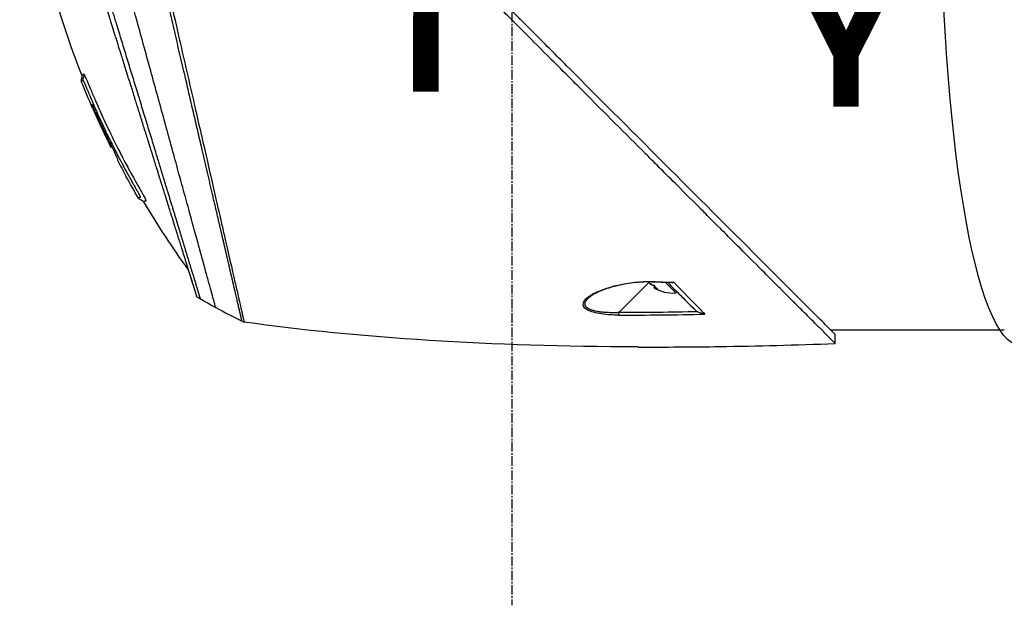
# Model space of a CAD drawing. Header units: millimetres. Extents: x 0 to 5219, y 0 to 2970.
# Tile 42 of 229: x 1773 to 1947, y 813 to 917. Entities that reach past the tile are written whole.
import ezdxf

# ---------------------------------------------------------------- set-up
doc = ezdxf.new("R2010")
doc.units = ezdxf.units.MM
doc.header["$LTSCALE"] = 0.2
doc.linetypes.add('CENTER2', pattern=[1.125, 0.75, -0.125, 0.125, -0.125])
for name, color, linetype in [('02_Center Line', 1, 'CENTER2'), ('07_Special Line2', 76, 'Continuous'), ('13_After Rev.Num.', 6, 'Continuous')]:
    doc.layers.add(name, color=color, linetype=linetype)
doc.layers.add('14_Mark', color=7, linetype='Continuous', true_color=0xe03c31)
doc.styles.add('Rainbow-5.0 Style', font='malgunsl.ttf')

# ---------------------------------------------------------------- blocks, each defined once
blk = doc.blocks.new('Blk$A22R2-4W24X')
for p, q in [((-258.52, 153.52), (-258.63, 153.41)), ((-258.52, 153.52), (-258.62, 153.41)), ((-257.53, 151.09), (-257.46, 151.17)), ((-244.56, 141.23), (-244.56, 141.23)), ((-163.31, 129.56), (-163.31, 129.56)), ((-163.15, 129.39), (-168.5, 124.04)), ((-162.5, 128.99), (-162.55, 128.94)), ((-162.07, 128.68), (-162.25, 128.49)), ((-161.9, 128.51), (-162.01, 128.4)), ((-158.36, 127.54), (-160.21, 129.39)), ((-158.36, 127.54), (-158.16, 127.74)), ((-173.86, 126.64), (-173.86, 126.64)), ((-173.11, 127.33), (-173.11, 127.33)), ((-154.56, 125.16), (-154.56, 125.16)), ((-132.18, 120.69), (-132.15, 120.68)), ((-130.88, 121), (-100, 121)), ((-130.05, 118.56), (-130.05, 120.16))]:
    blk.add_line(p, q)
for centre, radius, start, end in [((-118.5, 223.48), 156.75, 207.502, 208.6731), ((-158.94, 133.61), 6.1, 237.1155, 275.3981)]:
    blk.add_arc(centre, radius, start, end)
for centre, major_axis, ratio, start_param, end_param in [((-157.14, 247.11), (-98.89, -98.85), 0.00011, 6.274337, 6.283153), ((-162.57, 129.97), (-0.019, -0.5), 0.035629, 6.283184, 6.842305), ((-140.02, 751.19), (418.45, -460.79), 0.998723, 5.508989, 5.515203), ((-159.27, 133.94), (-4.29, -4.29), 0.666686, 0.261155, 0.362202), ((-159.23, 133.91), (-4.29, -4.29), 0.745339, 0.261155, 0.352237), ((-157.92, 132.6), (-4.04, -4.04), 0.745339, 6.173187, 6.393184), ((-158.6, 133.28), (-4.29, -4.29), 0.666686, 0.261155, 0.362202), ((-186.55, 222.44), (84, -73.04), 0.999052, 4.891159, 4.897725), ((-186.52, 222.48), (-81.92, 75.39), 0.999389, 1.78435, 1.812352), ((-186.44, 222.56), (-52.22, -98.37), 0.999969, 6.268665, 6.315891), ((-177.05, 240.31), (-61.46, -116.2), 0.920421, 0.028746, 0.032423), ((-168.49, 124.06), (0, 0.5), 0.037035, 1.607809, 2.747684), ((477.88, 480.35), (806.3, 302.63), 0.234303, 3.699759, 3.730545), ((1029.85, 705.19), (1363.29, 531.39), 0.183375, 3.577144, 3.598606), ((1029.83, 705.18), (1363.27, 531.38), 0.183376, 3.598609, 3.62761)]:
    blk.add_ellipse(centre, major_axis=major_axis, ratio=ratio, start_param=start_param, end_param=end_param)
for points, knots in [([(-130.05, 118.56), (-130.05, 118.56), (-130.2, 118.71), (-130.38, 118.89), (-130.6, 119.12), (-130.93, 119.45), (-131.36, 119.88), (-131.82, 120.35), (-132.33, 120.86), (-132.78, 121.31), (-132.84, 121.36), (-132.89, 121.42), (-132.94, 121.47), (-133.07, 121.6), (-133.54, 122.07), (-134.62, 123.14), (-134.77, 123.28), (-134.93, 123.44), (-135.1, 123.62), (-135.66, 124.18), (-136.09, 124.6), (-136.32, 124.83), (-136.74, 125.25), (-137.18, 125.69), (-137.64, 126.15), (-138.25, 126.76), (-138.88, 127.4), (-139.55, 128.06), (-139.71, 128.22), (-139.86, 128.38), (-140.03, 128.54), (-140.99, 129.5), (-142.01, 130.52), (-143.07, 131.59), (-145.85, 134.36), (-148.29, 136.8), (-150.06, 138.57), (-150.17, 138.68), (-150.28, 138.79), (-150.38, 138.9), (-152.08, 140.59), (-153.11, 141.63), (-153.4, 141.92), (-154.5, 143.02), (-156.16, 144.67), (-158.43, 146.94), (-159.5, 148.01), (-160.44, 148.96), (-161.25, 149.76), (-162.3, 150.81), (-163.12, 151.63), (-163.68, 152.19), (-167.25, 155.76), (-170.94, 159.45), (-174.71, 163.22), (-176.17, 164.68), (-178.07, 166.58), (-180.41, 168.92), (-182.35, 170.86), (-183.82, 172.34), (-184.81, 173.32), (-185.55, 174.06), (-186.01, 174.52), (-186.2, 174.72), (-187.88, 176.39), (-188.86, 177.37), (-189.13, 177.64), (-189.49, 178), (-189.85, 178.36), (-190.21, 178.72), (-190.34, 178.85), (-190.47, 178.98), (-190.6, 179.11), (-191.37, 179.88), (-191.86, 180.37), (-192.07, 180.59), (-192.29, 180.81), (-192.53, 181.04), (-192.79, 181.3), (-193.42, 181.93), (-194.17, 182.68), (-195.04, 183.54), (-196.39, 184.88), (-197.38, 185.87), (-198.01, 186.5), (-198.66, 187.14), (-199.64, 188.13), (-200.97, 189.47), (-201.89, 190.39), (-202.63, 191.14), (-203.2, 191.71), (-203.48, 191.99), (-203.73, 192.24), (-203.92, 192.43), (-204.54, 193.05), (-205.16, 193.67), (-205.78, 194.29), (-206.15, 194.65), (-206.51, 195.01), (-206.87, 195.38), (-207.62, 196.13), (-208.11, 196.62), (-208.33, 196.84), (-208.81, 197.32), (-209.3, 197.81), (-209.79, 198.3), (-210.26, 198.77), (-210.72, 199.23), (-211.18, 199.69), (-212.65, 201.17), (-214.12, 202.63), (-215.58, 204.1), (-217.5, 206.01), (-219.4, 207.92), (-221.29, 209.8), (-225.06, 213.57), (-228.75, 217.26), (-232.32, 220.83), (-233.11, 221.62), (-233.92, 222.43), (-234.74, 223.25), (-235.67, 224.18), (-236.61, 225.12), (-237.57, 226.08), (-240.08, 228.59), (-241.72, 230.23), (-242.59, 231.1), (-243.61, 232.13), (-244.62, 233.13), (-245.6, 234.12), (-247.76, 236.27), (-249.81, 238.32), (-251.73, 240.24), (-253.51, 242.02), (-254.89, 243.4), (-255.96, 244.47), (-257.72, 246.23), (-258.65, 247.16), (-259.01, 247.52), (-259.11, 247.62), (-259.16, 247.67), (-259.17, 247.68), (-260.77, 249.28), (-262.13, 250.65), (-263.21, 251.72), (-263.36, 251.87), (-263.51, 252.02), (-263.65, 252.16), (-264.1, 252.61), (-264.41, 252.92), (-264.64, 253.15), (-264.86, 253.37), (-265.06, 253.57), (-265.23, 253.74), (-265.27, 253.78), (-265.32, 253.83), (-265.36, 253.87), (-265.88, 254.39), (-265.93, 254.44), (-265.94, 254.45), (-265.94, 254.45), (-265.94, 254.45), (-265.94, 254.45)], [-1, -1, -1, -1, -0.973214, -0.973214, -0.973214, -0.946429, -0.946429, -0.946429, -0.922569, -0.922569, -0.922569, -0.919643, -0.919643, -0.919643, -0.896124, -0.896124, -0.896124, -0.892857, -0.892857, -0.892857, -0.88, -0.88, -0.88, -0.867143, -0.867143, -0.867143, -0.85, -0.85, -0.85, -0.84593, -0.84593, -0.84593, -0.821429, -0.821429, -0.821429, -0.786779, -0.786779, -0.786779, -0.784631, -0.784631, -0.784631, -0.75, -0.75, -0.75, -0.71875, -0.71875, -0.71875, -0.705224, -0.705224, -0.705224, -0.6875, -0.6875, -0.6875, -0.625, -0.625, -0.625, -0.59375, -0.59375, -0.59375, -0.575864, -0.575864, -0.575864, -0.5625, -0.5625, -0.5625, -0.546875, -0.546875, -0.546875, -0.541176, -0.541176, -0.541176, -0.539062, -0.539062, -0.539062, -0.53125, -0.53125, -0.53125, -0.526699, -0.526699, -0.526699, -0.515625, -0.515625, -0.515625, -0.5, -0.5, -0.5, -0.484375, -0.484375, -0.484375, -0.473999, -0.473999, -0.473999, -0.46875, -0.46875, -0.46875, -0.458868, -0.458868, -0.458868, -0.453125, -0.453125, -0.453125, -0.445312, -0.445312, -0.445312, -0.4375, -0.4375, -0.4375, -0.430048, -0.430048, -0.430048, -0.40625, -0.40625, -0.40625, -0.375, -0.375, -0.375, -0.3125, -0.3125, -0.3125, -0.297804, -0.297804, -0.297804, -0.28125, -0.28125, -0.28125, -0.25, -0.25, -0.25, -0.230372, -0.230372, -0.230372, -0.1875, -0.1875, -0.1875, -0.167132, -0.167132, -0.167132, -0.133709, -0.133709, -0.133709, -0.125, -0.125, -0.125, -0.078046, -0.078046, -0.078046, -0.071429, -0.071429, -0.071429, -0.053571, -0.053571, -0.053571, -0.039579, -0.039579, -0.039579, -0.035714, -0.035714, -0.035714, -0.002565, -0.002565, -0.002565, 0, 0, 0, 0]), ([(-263.88, 166.21), (-268.22, 177.23), (-271.32, 188.82), (-274.35, 209.23), (-274.91, 218.07), (-274.72, 226.86)], [0, 0, 0, 0, 3.552689, 3.552689, 6.190302, 6.190302, 6.190302, 6.190302]), ([(-259.26, 226.93), (-259.19, 226.78), (-259.14, 226.67), (-259.11, 226.6), (-258.9, 226.12), (-258.79, 225.72), (-258.71, 225.47), (-258.61, 225.09), (-258.55, 224.83), (-258.52, 224.73), (-258.46, 224.48), (-258.39, 224.18), (-258.31, 223.83), (-258.18, 223.28), (-258.1, 222.93), (-258.07, 222.79), (-258.05, 222.71), (-258.03, 222.64), (-258.01, 222.56), (-257.99, 222.44), (-257.96, 222.32), (-257.93, 222.21), (-257.91, 222.13), (-257.87, 221.93), (-257.79, 221.59), (-257.7, 221.23), (-257.6, 220.78), (-257.47, 220.23), (-257.35, 219.73), (-257.24, 219.22), (-257.12, 218.71), (-257.06, 218.45), (-256.97, 218.05), (-256.84, 217.5), (-256.7, 216.9), (-256.52, 216.13), (-256.31, 215.17), (-255.8, 212.94), (-255.47, 211.5), (-255.33, 210.92), (-255.02, 209.55), (-254.7, 208.17), (-254.38, 206.77), (-254.31, 206.48), (-254.25, 206.19), (-254.18, 205.9), (-253.98, 205.01), (-253.6, 203.39), (-253.05, 200.98), (-252.64, 199.16), (-252.21, 197.32), (-251.79, 195.47), (-251.78, 195.43), (-251.77, 195.4), (-251.77, 195.36), (-251.42, 193.85), (-250.96, 191.86), (-250.39, 189.37), (-249.77, 186.67), (-249.33, 184.72), (-249.06, 183.55), (-248.98, 183.2), (-248.91, 182.91), (-248.86, 182.7), (-248.66, 181.79), (-248.33, 180.38), (-247.89, 178.45), (-247.38, 176.22), (-246.87, 174), (-246.37, 171.8), (-246.36, 171.77), (-246.35, 171.74), (-246.35, 171.71), (-245.91, 169.81), (-245.48, 167.92), (-245.05, 166.06), (-244.6, 164.11), (-244.16, 162.19), (-243.73, 160.3), (-243.72, 160.28), (-243.72, 160.25), (-243.71, 160.22), (-243.36, 158.67), (-243.01, 157.15), (-242.67, 155.66), (-242.61, 155.41), (-242.25, 153.84), (-241.63, 151.13), (-240.92, 148.04), (-240.25, 145.12), (-239.63, 142.41), (-239.51, 141.86), (-239.35, 141.2), (-239.18, 140.43), (-239.01, 139.68), (-238.81, 138.84), (-238.61, 137.92), (-237.85, 134.62), (-237.19, 131.77), (-236.66, 129.45), (-236.46, 128.57), (-236.27, 127.76), (-236.11, 127.04), (-236.06, 126.81), (-236, 126.59), (-235.96, 126.37), (-235.87, 125.99), (-235.66, 125.08), (-235.44, 124.15), (-235.39, 123.91), (-235.34, 123.7), (-235.3, 123.53), (-235.07, 122.57), (-235.03, 122.4), (-235.02, 122.35), (-235.02, 122.34), (-235.01, 122.34), (-235.01, 122.34)], [0.0000004, 0.0000004, 0.0000004, 0.0000004, 0.0285714, 0.0285714, 0.0285714, 0.0714286, 0.0714286, 0.0714286, 0.0892857, 0.0892857, 0.0892857, 0.1071429, 0.1071429, 0.1071429, 0.125, 0.125, 0.125, 0.1284736, 0.1284736, 0.1284736, 0.1339286, 0.1339286, 0.1339286, 0.1428571, 0.1428571, 0.1428571, 0.1607143, 0.1607143, 0.1607143, 0.1785714, 0.1785714, 0.1785714, 0.1956232, 0.1956232, 0.1956232, 0.2142857, 0.2142857, 0.2142857, 0.25, 0.25, 0.25, 0.2796252, 0.2796252, 0.2796252, 0.2857143, 0.2857143, 0.2857143, 0.3163265, 0.3163265, 0.3163265, 0.3469388, 0.3469388, 0.3469388, 0.3476324, 0.3476324, 0.3476324, 0.377551, 0.377551, 0.377551, 0.4010005, 0.4010005, 0.4010005, 0.4081633, 0.4081633, 0.4081633, 0.4265306, 0.4265306, 0.4265306, 0.4540816, 0.4540816, 0.4540816, 0.4544339, 0.4544339, 0.4544339, 0.4770408, 0.4770408, 0.4770408, 0.4996669, 0.4996669, 0.4996669, 0.5, 0.5, 0.5, 0.5178571, 0.5178571, 0.5178571, 0.5357143, 0.5357143, 0.5357143, 0.5714286, 0.5714286, 0.5714286, 0.5985301, 0.5985301, 0.5985301, 0.625, 0.625, 0.625, 0.75, 0.75, 0.75, 0.7974141, 0.7974141, 0.7974141, 0.8125, 0.8125, 0.8125, 0.875, 0.875, 0.875, 0.8914403, 0.8914403, 0.8914403, 0.9797679, 0.9797679, 0.9797679, 1, 1, 1, 1]), ([(-240.08, 124.95), (-240.08, 124.95), (-240.08, 124.95), (-240.08, 124.95), (-240.08, 124.96), (-240.2, 125.38), (-240.41, 126.11), (-240.61, 126.85), (-240.91, 127.92), (-241.29, 129.31), (-241.47, 129.98), (-241.67, 130.72), (-241.9, 131.53), (-242.12, 132.33), (-242.36, 133.21), (-242.62, 134.15), (-242.69, 134.41), (-242.76, 134.68), (-242.84, 134.95), (-242.9, 135.17), (-242.96, 135.39), (-243.02, 135.61), (-243.16, 136.12), (-243.3, 136.64), (-243.45, 137.17), (-243.74, 138.24), (-244.05, 139.37), (-244.38, 140.56), (-244.44, 140.78), (-244.5, 141), (-244.56, 141.22), (-244.66, 141.6), (-244.77, 141.99), (-244.87, 142.38), (-245.05, 143), (-245.22, 143.63), (-245.4, 144.28), (-245.75, 145.57), (-246.12, 146.91), (-246.5, 148.3), (-246.53, 148.43), (-246.57, 148.56), (-246.61, 148.69), (-246.95, 149.95), (-247.31, 151.25), (-247.68, 152.59), (-248.08, 154.06), (-248.5, 155.57), (-248.92, 157.11), (-249.33, 158.6), (-249.75, 160.12), (-250.17, 161.66), (-250.59, 163.16), (-251.01, 164.68), (-251.43, 166.23), (-251.44, 166.27), (-251.46, 166.31), (-251.47, 166.36), (-251.91, 167.95), (-252.35, 169.56), (-252.8, 171.18), (-253.22, 172.71), (-253.64, 174.25), (-254.06, 175.78), (-254.75, 178.29), (-255.43, 180.78), (-256.11, 183.26), (-256.29, 183.93), (-256.47, 184.59), (-256.65, 185.26), (-256.69, 185.39), (-256.72, 185.52), (-256.76, 185.65), (-256.98, 186.44), (-257.2, 187.23), (-257.41, 188.02), (-258.07, 190.39), (-258.71, 192.74), (-259.35, 195.04), (-260.21, 198.16), (-261.06, 201.2), (-261.88, 204.14), (-262.29, 205.61), (-262.67, 207.06), (-263.08, 208.46), (-263.48, 209.87), (-263.8, 211.32), (-264.29, 212.55)], [0, 0, 0, 0, 0.00024, 0.00024, 0.00024, 0.087999, 0.087999, 0.087999, 0.175757, 0.175757, 0.175757, 0.217696, 0.217696, 0.217696, 0.259635, 0.259635, 0.259635, 0.271277, 0.271277, 0.271277, 0.280605, 0.280605, 0.280605, 0.301574, 0.301574, 0.301574, 0.343513, 0.343513, 0.343513, 0.351275, 0.351275, 0.351275, 0.364483, 0.364483, 0.364483, 0.385452, 0.385452, 0.385452, 0.427391, 0.427391, 0.427391, 0.431272, 0.431272, 0.431272, 0.46933, 0.46933, 0.46933, 0.511269, 0.511269, 0.511269, 0.551814, 0.551814, 0.551814, 0.591266, 0.591266, 0.591266, 0.59236, 0.59236, 0.59236, 0.632905, 0.632905, 0.632905, 0.671263, 0.671263, 0.671263, 0.734268, 0.734268, 0.734268, 0.75126, 0.75126, 0.75126, 0.754541, 0.754541, 0.754541, 0.774814, 0.774814, 0.774814, 0.835632, 0.835632, 0.835632, 0.917816, 0.917816, 0.917816, 0.958908, 0.958908, 0.958908, 1, 1, 1, 1]), ([(-243.42, 126.87), (-243.42, 126.87), (-243.42, 126.87), (-243.43, 126.88), (-243.43, 126.89), (-243.43, 126.9), (-243.44, 126.91), (-243.44, 126.91), (-243.44, 126.92), (-243.44, 126.93), (-243.45, 126.94), (-243.45, 126.95), (-243.45, 126.97), (-243.46, 126.99), (-243.47, 127.02), (-243.48, 127.05), (-243.48, 127.06), (-243.48, 127.06), (-243.49, 127.07), (-243.5, 127.11), (-243.51, 127.16), (-243.53, 127.21), (-243.55, 127.26), (-243.56, 127.31), (-243.58, 127.37), (-243.6, 127.43), (-243.62, 127.48), (-243.63, 127.54), (-243.64, 127.55), (-243.64, 127.56), (-243.64, 127.57), (-243.65, 127.59), (-243.66, 127.61), (-243.66, 127.64), (-243.68, 127.67), (-243.69, 127.71), (-243.7, 127.75), (-243.72, 127.83), (-243.75, 127.91), (-243.78, 128), (-243.81, 128.1), (-243.84, 128.21), (-243.88, 128.32), (-243.88, 128.34), (-243.91, 128.42), (-243.96, 128.59), (-244.01, 128.74), (-244.08, 128.96), (-244.18, 129.28), (-244.18, 129.3), (-244.19, 129.33), (-244.2, 129.35), (-244.23, 129.45), (-244.26, 129.56), (-244.3, 129.66), (-244.34, 129.8), (-244.38, 129.94), (-244.43, 130.08), (-244.52, 130.38), (-244.62, 130.68), (-244.71, 130.99), (-244.76, 131.15), (-244.81, 131.32), (-244.87, 131.48), (-244.92, 131.66), (-244.98, 131.83), (-245.03, 132), (-245.05, 132.06), (-245.07, 132.12), (-245.08, 132.18), (-245.21, 132.59), (-245.34, 132.99), (-245.46, 133.39), (-245.76, 134.35), (-246.04, 135.24), (-246.27, 135.97), (-246.48, 136.63), (-246.69, 137.32), (-246.92, 138.03), (-246.97, 138.21), (-247.02, 138.38), (-247.08, 138.55), (-247.18, 138.88), (-247.29, 139.23), (-247.41, 139.6), (-247.57, 140.12), (-247.74, 140.67), (-247.93, 141.26), (-247.94, 141.31), (-247.96, 141.36), (-247.97, 141.41), (-248.11, 141.85), (-248.33, 142.56), (-248.65, 143.56), (-248.95, 144.52), (-249.33, 145.76), (-249.83, 147.33), (-249.88, 147.51), (-249.94, 147.69), (-250, 147.87), (-250.15, 148.36), (-250.3, 148.85), (-250.45, 149.33), (-250.67, 150.03), (-250.89, 150.72), (-251.1, 151.39), (-251.3, 152.04), (-251.5, 152.68), (-251.69, 153.29), (-251.96, 154.13), (-252.2, 154.92), (-252.43, 155.64), (-252.69, 156.47), (-252.92, 157.21), (-253.13, 157.88), (-253.26, 158.29), (-253.38, 158.67), (-253.48, 159.02), (-253.5, 159.06), (-253.51, 159.1), (-253.52, 159.13), (-253.56, 159.27), (-253.6, 159.4), (-253.65, 159.53), (-253.69, 159.69), (-253.74, 159.84), (-253.79, 160), (-253.89, 160.32), (-253.99, 160.63), (-254.08, 160.93), (-254.19, 161.26), (-254.28, 161.57), (-254.38, 161.88), (-254.44, 162.08), (-254.51, 162.28), (-254.57, 162.48), (-254.59, 162.56), (-254.62, 162.63), (-254.64, 162.7), (-254.68, 162.85), (-254.73, 162.99), (-254.77, 163.13), (-254.81, 163.26), (-254.85, 163.39), (-254.89, 163.51), (-254.93, 163.64), (-254.97, 163.77), (-255.01, 163.89), (-255.05, 164.02), (-255.09, 164.15), (-255.13, 164.27), (-255.15, 164.34), (-255.17, 164.4), (-255.19, 164.46), (-255.19, 164.47), (-255.19, 164.48), (-255.2, 164.49), (-255.21, 164.54), (-255.23, 164.6), (-255.25, 164.66), (-255.29, 164.78), (-255.33, 164.91), (-255.37, 165.04), (-255.41, 165.17), (-255.45, 165.3), (-255.49, 165.43), (-255.57, 165.68), (-255.65, 165.94), (-255.73, 166.2), (-255.89, 166.7), (-256.05, 167.21), (-256.22, 167.75), (-256.34, 168.13), (-256.46, 168.51), (-256.58, 168.91), (-256.69, 169.27), (-256.81, 169.64), (-256.93, 170.01), (-256.93, 170.01), (-256.97, 170.17), (-257.07, 170.47), (-257.18, 170.81), (-257.34, 171.33), (-257.56, 172.03), (-257.63, 172.27), (-257.71, 172.53), (-257.8, 172.82), (-257.85, 172.95), (-257.89, 173.08), (-257.93, 173.21), (-257.94, 173.26), (-257.96, 173.31), (-257.98, 173.36), (-258.06, 173.64), (-258.14, 173.9), (-258.22, 174.15), (-258.4, 174.71), (-258.55, 175.21), (-258.69, 175.63), (-258.7, 175.66), (-258.71, 175.7), (-258.72, 175.74), (-258.91, 176.35), (-259.19, 177.25), (-259.56, 178.44), (-259.61, 178.6), (-259.66, 178.75), (-259.71, 178.9), (-259.96, 179.71), (-260.21, 180.49), (-260.44, 181.25), (-260.53, 181.52), (-260.61, 181.79), (-260.7, 182.06), (-261.05, 183.19), (-261.43, 184.41), (-261.84, 185.72), (-261.87, 185.81), (-261.9, 185.91), (-261.93, 186), (-262.09, 186.52), (-262.25, 187.04), (-262.42, 187.55), (-262.58, 188.07), (-262.74, 188.58), (-262.9, 189.09), (-263, 189.43), (-263.11, 189.77), (-263.22, 190.11), (-263.23, 190.15), (-263.44, 190.83), (-263.85, 192.13), (-263.96, 192.48), (-264.08, 192.88), (-264.22, 193.32), (-264.43, 193.99), (-264.62, 194.58), (-264.78, 195.11), (-264.94, 195.63), (-265.08, 196.08), (-265.2, 196.46), (-265.22, 196.5), (-265.23, 196.53), (-265.24, 196.57), (-265.39, 197.05), (-265.54, 197.53), (-265.69, 198.01), (-265.78, 198.32), (-265.88, 198.62), (-265.97, 198.92), (-266.12, 199.39), (-266.27, 199.86), (-266.41, 200.33), (-266.64, 201.05), (-266.86, 201.77), (-267.09, 202.47)], [0, 0, 0, 0, 0.015059, 0.015059, 0.015059, 0.02083, 0.02083, 0.02083, 0.024502, 0.024502, 0.024502, 0.02915, 0.02915, 0.02915, 0.035714, 0.035714, 0.035714, 0.03808, 0.03808, 0.03808, 0.049577, 0.049577, 0.049577, 0.061203, 0.061203, 0.061203, 0.071429, 0.071429, 0.071429, 0.072941, 0.072941, 0.072941, 0.076375, 0.076375, 0.076375, 0.082197, 0.082197, 0.082197, 0.093844, 0.093844, 0.093844, 0.107143, 0.107143, 0.107143, 0.125154, 0.125154, 0.125154, 0.141628, 0.141628, 0.141628, 0.142857, 0.142857, 0.142857, 0.150854, 0.150854, 0.150854, 0.161237, 0.161237, 0.161237, 0.183787, 0.183787, 0.183787, 0.196194, 0.196194, 0.196194, 0.209594, 0.209594, 0.209594, 0.214286, 0.214286, 0.214286, 0.235121, 0.235121, 0.235121, 0.285714, 0.285714, 0.285714, 0.318661, 0.318661, 0.318661, 0.326531, 0.326531, 0.326531, 0.342858, 0.342858, 0.342858, 0.36551, 0.36551, 0.36551, 0.367347, 0.367347, 0.367347, 0.406881, 0.406881, 0.406881, 0.444765, 0.444765, 0.444765, 0.44898, 0.44898, 0.44898, 0.464755, 0.464755, 0.464755, 0.487841, 0.487841, 0.487841, 0.510204, 0.510204, 0.510204, 0.531268, 0.531268, 0.531268, 0.55507, 0.55507, 0.55507, 0.569739, 0.569739, 0.569739, 0.571429, 0.571429, 0.571429, 0.574695, 0.574695, 0.574695, 0.578627, 0.578627, 0.578627, 0.586875, 0.586875, 0.586875, 0.595801, 0.595801, 0.595801, 0.601849, 0.601849, 0.601849, 0.604183, 0.604183, 0.604183, 0.608765, 0.608765, 0.608765, 0.613067, 0.613067, 0.613067, 0.617482, 0.617482, 0.617482, 0.622229, 0.622229, 0.622229, 0.624689, 0.624689, 0.624689, 0.625, 0.625, 0.625, 0.626857, 0.626857, 0.626857, 0.631038, 0.631038, 0.631038, 0.635137, 0.635137, 0.635137, 0.643106, 0.643106, 0.643106, 0.65824, 0.65824, 0.65824, 0.668893, 0.668893, 0.668893, 0.678571, 0.678571, 0.678571, 0.689431, 0.689431, 0.689431, 0.701281, 0.701281, 0.701281, 0.705357, 0.705357, 0.705357, 0.708515, 0.708515, 0.708515, 0.709766, 0.709766, 0.709766, 0.71667, 0.71667, 0.71667, 0.732143, 0.732143, 0.732143, 0.733637, 0.733637, 0.733637, 0.758929, 0.758929, 0.758929, 0.763229, 0.763229, 0.763229, 0.785714, 0.785714, 0.785714, 0.794183, 0.794183, 0.794183, 0.828571, 0.828571, 0.828571, 0.831278, 0.831278, 0.831278, 0.846339, 0.846339, 0.846339, 0.861401, 0.861401, 0.861401, 0.871429, 0.871429, 0.871429, 0.896736, 0.896736, 0.896736, 0.903571, 0.903571, 0.903571, 0.919754, 0.919754, 0.919754, 0.935714, 0.935714, 0.935714, 0.936836, 0.936836, 0.936836, 0.951858, 0.951858, 0.951858, 0.961487, 0.961487, 0.961487, 0.97651, 0.97651, 0.97651, 1, 1, 1, 1]), ([(-130.05, 120.16), (-130.04, 120.16), (-130.41, 120.52), (-131.66, 121.78), (-132.41, 122.54), (-134.16, 124.28), (-135.09, 125.2), (-139.34, 129.44), (-143.88, 133.98), (-155.17, 145.28), (-161.11, 151.23), (-170.71, 160.82), (-174.2, 164.31), (-179.57, 169.68), (-181.41, 171.52), (-184.12, 174.24), (-184.99, 175.11), (-186.31, 176.42), (-186.75, 176.87), (-187.53, 177.65), (-187.87, 177.99), (-188.49, 178.6), (-188.76, 178.87), (-189.04, 179.14)], [-13.133066, -13.133066, -13.133066, -13.133066, -11.561884, -11.561884, -10.319104, -10.319104, -9.281018, -9.281018, -6.055586, -6.055586, -3.202671, -3.202671, -1.636794, -1.636794, -0.832338, -0.832338, -0.455606, -0.455606, -0.265051, -0.265051, -0.117703, -0.117703, -0.000611, -0.000611, -0.000611, -0.000611]), ([(-263.88, 166.21), (-263.88, 166.21), (-263.83, 166.23), (-263.79, 166.25), (-263.79, 166.25), (-263.79, 166.25), (-263.79, 166.25), (-263.74, 166.27), (-263.69, 166.29), (-263.69, 166.29), (-263.69, 166.3), (-263.68, 166.3), (-263.68, 166.3), (-263.67, 166.31), (-263.66, 166.31), (-263.65, 166.31), (-263.63, 166.32), (-263.62, 166.33), (-263.61, 166.33), (-263.6, 166.34), (-263.6, 166.34), (-263.6, 166.34), (-263.59, 166.34), (-263.59, 166.34), (-263.59, 166.35), (-263.58, 166.35), (-263.58, 166.36), (-263.56, 166.36), (-263.54, 166.36), (-263.52, 166.34), (-263.48, 166.28)], [-1, -1, -1, -1, -0.504419, -0.504419, -0.504419, -0.5, -0.5, -0.5, -0.285714, -0.285714, -0.285714, -0.259389, -0.259389, -0.259389, -0.214286, -0.214286, -0.214286, -0.142857, -0.142857, -0.142857, -0.134181, -0.134181, -0.134181, -0.107143, -0.107143, -0.107143, -0.071429, -0.071429, -0.071429, 0, 0, 0, 0]), ([(-263.48, 166.28), (-263.45, 166.23), (-263.4, 166.15), (-263.32, 166), (-263.31, 165.97), (-263.29, 165.94), (-263.28, 165.91), (-263.22, 165.79), (-263.16, 165.66), (-263.11, 165.55), (-263.07, 165.46), (-263.03, 165.38), (-263, 165.3), (-262.99, 165.29), (-262.99, 165.29), (-262.99, 165.28), (-262.95, 165.2), (-262.91, 165.1), (-262.86, 165), (-262.85, 164.97), (-262.81, 164.87), (-262.73, 164.7), (-262.68, 164.57), (-262.64, 164.47), (-262.6, 164.38), (-262.59, 164.35), (-262.57, 164.3), (-262.54, 164.23), (-262.51, 164.16), (-262.49, 164.11), (-262.48, 164.09), (-262.47, 164.07), (-262.47, 164.06), (-262.46, 164.04), (-262.43, 163.98), (-262.41, 163.91), (-262.38, 163.85), (-262.38, 163.84), (-262.37, 163.83), (-262.37, 163.81), (-262.35, 163.78), (-262.34, 163.74), (-262.32, 163.69)], [-1, -1, -1, -1, -0.9921875, -0.9921875, -0.9921875, -0.9905084, -0.9905084, -0.9905084, -0.984375, -0.984375, -0.984375, -0.98077798, -0.98077798, -0.98077798, -0.98046875, -0.98046875, -0.98046875, -0.9765625, -0.9765625, -0.9765625, -0.97265625, -0.97265625, -0.97265625, -0.96875, -0.96875, -0.96875, -0.96777344, -0.96777344, -0.96777344, -0.96679688, -0.96679688, -0.96679688, -0.96645777, -0.96645777, -0.96645777, -0.96510446, -0.96510446, -0.96510446, -0.96484375, -0.96484375, -0.96484375, -0.96354757, -0.96354757, -0.96354757, -0.96354757]), ([(-263.64, 165.22), (-263.64, 165.22), (-263.64, 165.22), (-263.64, 165.22), (-263.64, 165.22), (-263.63, 165.21), (-263.6, 165.17), (-263.57, 165.12), (-263.54, 165.06), (-263.51, 165), (-263.5, 164.99), (-263.5, 164.98), (-263.49, 164.96), (-263.48, 164.95), (-263.48, 164.95), (-263.48, 164.95), (-263.47, 164.93), (-263.46, 164.91), (-263.45, 164.89), (-263.43, 164.85), (-263.41, 164.81), (-263.39, 164.76), (-263.39, 164.76), (-263.39, 164.76), (-263.39, 164.75), (-263.38, 164.74), (-263.38, 164.73), (-263.37, 164.71), (-263.36, 164.68), (-263.34, 164.65), (-263.32, 164.6), (-263.29, 164.53), (-263.27, 164.48), (-263.26, 164.45), (-263.24, 164.41), (-263.23, 164.38), (-263.22, 164.36), (-263.21, 164.35), (-263.21, 164.34), (-263.21, 164.33), (-263.2, 164.3), (-263.19, 164.28), (-263.18, 164.26), (-263.16, 164.22), (-263.13, 164.16), (-263.1, 164.07), (-263.09, 164.04), (-263.07, 164.01), (-263.06, 163.97), (-263.04, 163.92), (-263.02, 163.89), (-263.02, 163.87), (-263, 163.82), (-262.97, 163.75), (-262.94, 163.68), (-262.86, 163.48), (-262.78, 163.29), (-262.7, 163.1), (-262.69, 163.09), (-262.67, 163.03), (-262.62, 162.91), (-262.57, 162.79), (-262.5, 162.63), (-262.41, 162.41), (-262.3, 162.16), (-262.2, 161.93), (-262.11, 161.72), (-261.91, 161.25), (-261.7, 160.78), (-261.5, 160.31), (-261.46, 160.24), (-261.43, 160.16), (-261.4, 160.09), (-260.95, 159.09), (-260.49, 158.09), (-260.03, 157.09), (-259.88, 156.78), (-259.73, 156.46), (-259.58, 156.14)], [0, 0, 0, 0, 0.000653, 0.000653, 0.000653, 0.005102, 0.005102, 0.005102, 0.0102041, 0.0102041, 0.0102041, 0.011299, 0.011299, 0.011299, 0.0114796, 0.0114796, 0.0114796, 0.0127551, 0.0127551, 0.0127551, 0.0150826, 0.0150826, 0.0150826, 0.0153061, 0.0153061, 0.0153061, 0.0162303, 0.0162303, 0.0162303, 0.0178571, 0.0178571, 0.0178571, 0.0204082, 0.0204082, 0.0204082, 0.0218085, 0.0218085, 0.0218085, 0.0222805, 0.0222805, 0.0222805, 0.0233236, 0.0233236, 0.0233236, 0.0262391, 0.0262391, 0.0262391, 0.0276968, 0.0276968, 0.0276968, 0.0291545, 0.0291545, 0.0291545, 0.03207, 0.03207, 0.03207, 0.0408163, 0.0408163, 0.0408163, 0.0459881, 0.0459881, 0.0459881, 0.0510204, 0.0510204, 0.0510204, 0.0612245, 0.0612245, 0.0612245, 0.0816327, 0.0816327, 0.0816327, 0.0847392, 0.0847392, 0.0847392, 0.1263051, 0.1263051, 0.1263051, 0.139546, 0.139546, 0.139546, 0.139546]), ([(-262.32, 163.69), (-262.31, 163.68), (-262.3, 163.66), (-262.29, 163.64), (-262.26, 163.55), (-262.21, 163.45), (-262.16, 163.32), (-262.03, 163.01), (-261.92, 162.76), (-261.84, 162.56), (-261.77, 162.4), (-261.7, 162.24), (-261.64, 162.09), (-261.59, 161.98), (-261.57, 161.93), (-261.57, 161.93), (-261.53, 161.84), (-261.37, 161.48), (-261.1, 160.86), (-260.79, 160.14), (-260.31, 159.08), (-259.66, 157.68)], [-0.96354757, -0.96354757, -0.96354757, -0.96354757, -0.96308483, -0.96308483, -0.96308483, -0.9609375, -0.9609375, -0.9609375, -0.953125, -0.953125, -0.953125, -0.9453125, -0.9453125, -0.9453125, -0.9375, -0.9375, -0.9375, -0.91044715, -0.91044715, -0.91044715, -0.87932671, -0.87932671, -0.87932671, -0.87932671]), ([(-262.13, 160.97), (-262.12, 160.97), (-262.1, 160.98), (-262.07, 161), (-262.05, 161.01), (-262.03, 161.02)], [0.000089, 0.000089, 0.000089, 0.000089, 0.1283387, 0.1283387, 0.2565897, 0.2565897, 0.2565897, 0.2565897]), ([(-262.13, 160.97), (-262.1, 160.9), (-262.07, 160.82), (-262.01, 160.68), (-261.98, 160.61), (-261.88, 160.39), (-261.82, 160.25), (-261.63, 159.81), (-261.5, 159.52), (-261.11, 158.66), (-260.85, 158.09), (-260.05, 156.37), (-259.5, 155.23), (-258.9, 154.01), (-258.88, 153.97), (-258.82, 153.85), (-258.79, 153.78), (-258.73, 153.66), (-258.71, 153.61), (-258.66, 153.51), (-258.65, 153.48), (-258.61, 153.38), (-258.63, 153.41), (-258.67, 153.39), (-258.69, 153.38), (-258.7, 153.38)], [-1.566534, -1.566534, -1.566534, -1.566534, -1.537488, -1.537488, -1.508441, -1.508441, -1.45035, -1.45035, -1.334184, -1.334184, -1.101929, -1.101929, -0.637905, -0.637905, -0.598391, -0.598391, -0.552339, -0.552339, -0.503687, -0.503687, -0.45364, -0.45364, -0.320377, -0.320377, 0, 0, 0, 0]), ([(-257.53, 151.09), (-257.53, 151.1), (-257.51, 151.11), (-257.47, 151.13), (-257.45, 151.11), (-257.47, 151.21), (-257.51, 151.33), (-257.67, 151.7), (-257.78, 151.94), (-258, 152.43), (-258.13, 152.71), (-258.41, 153.29), (-258.57, 153.61), (-258.81, 154.1), (-258.93, 154.33), (-259.62, 155.74), (-260.12, 156.79), (-260.85, 158.37), (-261.09, 158.9), (-261.44, 159.69), (-261.56, 159.96), (-261.74, 160.35), (-261.8, 160.49), (-261.88, 160.69), (-261.91, 160.75), (-261.97, 160.89), (-262, 160.95), (-262.03, 161.02)], [-2.334866, -2.334866, -2.334866, -2.334866, -1.936193, -1.936193, -1.729087, -1.729087, -1.509443, -1.509443, -1.274072, -1.274072, -1.048912, -1.048912, -0.819829, -0.819829, -0.696027, -0.696027, -0.3484, -0.3484, -0.174268, -0.174268, -0.087149, -0.087149, -0.043578, -0.043578, -0.02179, -0.02179, -0.000001, -0.000001, -0.000001, -0.000001]), ([(-261.96, 160.3), (-261.93, 160.24), (-261.9, 160.17), (-261.75, 159.83), (-261.6, 159.51), (-261.29, 158.81), (-261.12, 158.45), (-260.87, 157.91), (-260.7, 157.54), (-259.9, 155.82), (-259.31, 154.59), (-258.7, 153.38)], [10.869953, 10.869953, 10.869953, 10.869953, 11.360377, 11.360377, 13.298144, 13.298144, 15.132878, 15.132878, 16.008781, 16.008781, 18.211527, 18.211527, 18.211527, 18.211527]), ([(-259.66, 157.68), (-259.57, 157.49), (-259.47, 157.29), (-259.38, 157.08), (-259.02, 156.33), (-258.68, 155.63), (-258.35, 154.96), (-257.86, 153.96), (-257.4, 153.05), (-256.99, 152.25), (-256.43, 151.16), (-255.95, 150.27), (-255.56, 149.56), (-254.96, 148.44), (-254.58, 147.78), (-254.46, 147.56), (-254.39, 147.43), (-254.26, 147.21), (-254.09, 146.9), (-254.08, 146.89), (-254.08, 146.88), (-254.07, 146.87), (-254.02, 146.78), (-253.95, 146.66), (-253.86, 146.51), (-253.79, 146.37), (-253.72, 146.26), (-253.66, 146.16), (-253.6, 146.06), (-253.56, 145.97), (-253.52, 145.91), (-253.5, 145.87), (-253.48, 145.84), (-253.47, 145.82), (-253.46, 145.8), (-253.44, 145.78), (-253.43, 145.76), (-253.41, 145.72), (-253.39, 145.68), (-253.37, 145.65), (-253.36, 145.63), (-253.35, 145.61), (-253.33, 145.58), (-253.33, 145.57), (-253.32, 145.57), (-253.32, 145.56), (-253.3, 145.53), (-253.29, 145.5), (-253.27, 145.47), (-253.19, 145.34), (-253.09, 145.16), (-252.97, 144.94)], [-0.8793267, -0.8793267, -0.8793267, -0.8793267, -0.875, -0.875, -0.875, -0.859016, -0.859016, -0.859016, -0.8347234, -0.8347234, -0.8347234, -0.8018442, -0.8018442, -0.8018442, -0.75, -0.75, -0.75, -0.7409155, -0.7409155, -0.7409155, -0.740625, -0.740625, -0.740625, -0.7359375, -0.7359375, -0.7359375, -0.73125, -0.73125, -0.73125, -0.7283057, -0.7283057, -0.7283057, -0.7265625, -0.7265625, -0.7265625, -0.7257856, -0.7257856, -0.7257856, -0.7242188, -0.7242188, -0.7242188, -0.72322, -0.72322, -0.72322, -0.7230469, -0.7230469, -0.7230469, -0.721875, -0.721875, -0.721875, -0.7142094, -0.7142094, -0.7142094, -0.7142094]), ([(-259.58, 156.14), (-259.54, 156.07), (-259.5, 155.99), (-259.46, 155.91), (-259.46, 155.9), (-259.24, 155.44), (-258.79, 154.53), (-258.61, 154.17), (-258.39, 153.73), (-258.14, 153.23), (-257.99, 152.94), (-257.79, 152.53), (-257.52, 152.01), (-257.29, 151.58), (-257.03, 151.07), (-256.72, 150.48), (-256.68, 150.42), (-256.51, 150.09), (-256.2, 149.51), (-255.95, 149.05), (-255.61, 148.43), (-255.18, 147.66), (-255.09, 147.5), (-254.98, 147.29), (-254.84, 147.04), (-254.81, 146.99), (-254.81, 146.99), (-254.79, 146.96), (-254.71, 146.83), (-254.61, 146.64), (-254.48, 146.42), (-254.41, 146.28), (-254.35, 146.18), (-254.31, 146.11), (-254.27, 146.05), (-254.24, 146), (-254.22, 145.95), (-254.2, 145.93), (-254.19, 145.9), (-254.17, 145.87), (-254.16, 145.84), (-254.14, 145.82), (-254.14, 145.81), (-254.13, 145.8), (-254.13, 145.8), (-254.13, 145.8), (-254.11, 145.76), (-254.08, 145.71), (-254.04, 145.64), (-254, 145.57), (-253.97, 145.52), (-253.95, 145.49), (-253.95, 145.48), (-253.94, 145.48), (-253.94, 145.47), (-253.92, 145.44), (-253.89, 145.39), (-253.86, 145.33), (-253.83, 145.28), (-253.81, 145.24), (-253.79, 145.2), (-253.78, 145.2), (-253.78, 145.19), (-253.78, 145.18), (-253.72, 145.08), (-253.63, 144.92), (-253.56, 144.77)], [0.139546, 0.139546, 0.139546, 0.139546, 0.1428571, 0.1428571, 0.1428571, 0.1683715, 0.1683715, 0.1683715, 0.1785714, 0.1785714, 0.1785714, 0.1980839, 0.1980839, 0.1980839, 0.2142857, 0.2142857, 0.2142857, 0.2342217, 0.2342217, 0.2342217, 0.25, 0.25, 0.25, 0.2588865, 0.2588865, 0.2588865, 0.2605112, 0.2605112, 0.2605112, 0.2678571, 0.2678571, 0.2678571, 0.2723214, 0.2723214, 0.2723214, 0.2745536, 0.2745536, 0.2745536, 0.2756696, 0.2756696, 0.2756696, 0.2763405, 0.2763405, 0.2763405, 0.2767857, 0.2767857, 0.2767857, 0.2790179, 0.2790179, 0.2790179, 0.28125, 0.28125, 0.28125, 0.2815369, 0.2815369, 0.2815369, 0.2834821, 0.2834821, 0.2834821, 0.2852134, 0.2852134, 0.2852134, 0.2857143, 0.2857143, 0.2857143, 0.2930312, 0.2930312, 0.2930312, 0.2930312]), ([(-258.7, 153.38), (-258.69, 153.38), (-258.67, 153.39), (-258.63, 153.41), (-258.62, 153.41), (-258.62, 153.41)], [-1.2861392, -1.2861392, -1.2861392, -1.2861392, -0.7985141, -0.7985141, -0.7577439, -0.7577439, -0.7577439, -0.7577439]), ([(-253.56, 144.77), (-253.55, 144.75), (-253.54, 144.72), (-253.53, 144.7), (-253.52, 144.69), (-253.52, 144.69), (-253.52, 144.68), (-253.51, 144.65), (-253.5, 144.63), (-253.49, 144.61), (-253.49, 144.6), (-253.49, 144.6), (-253.49, 144.6), (-253.48, 144.59), (-253.48, 144.57), (-253.48, 144.56), (-253.47, 144.53), (-253.47, 144.52), (-253.48, 144.51), (-253.48, 144.51), (-253.48, 144.51), (-253.48, 144.51), (-253.48, 144.5), (-253.49, 144.5), (-253.5, 144.5), (-253.51, 144.5), (-253.51, 144.5), (-253.51, 144.5), (-253.52, 144.5), (-253.52, 144.5), (-253.52, 144.5), (-253.52, 144.5), (-253.53, 144.5), (-253.53, 144.5), (-253.53, 144.49), (-253.55, 144.48), (-253.56, 144.47), (-253.57, 144.47), (-253.59, 144.46), (-253.6, 144.46), (-253.63, 144.44), (-253.66, 144.42), (-253.7, 144.41), (-253.7, 144.41), (-253.71, 144.4), (-253.72, 144.4), (-253.74, 144.39), (-253.77, 144.38), (-253.79, 144.37), (-253.8, 144.36), (-253.81, 144.36), (-253.81, 144.35), (-253.82, 144.35), (-253.82, 144.35), (-253.82, 144.35)], [0.2930312, 0.2930312, 0.2930312, 0.2930312, 0.2943499, 0.2943499, 0.2943499, 0.2946429, 0.2946429, 0.2946429, 0.2968441, 0.2968441, 0.2968441, 0.2971939, 0.2971939, 0.2971939, 0.2991071, 0.2991071, 0.2991071, 0.3028878, 0.3028878, 0.3028878, 0.3035714, 0.3035714, 0.3035714, 0.3080357, 0.3080357, 0.3080357, 0.3102679, 0.3102679, 0.3102679, 0.3112211, 0.3112211, 0.3112211, 0.3125, 0.3125, 0.3125, 0.3214286, 0.3214286, 0.3214286, 0.3322978, 0.3322978, 0.3322978, 0.3571429, 0.3571429, 0.3571429, 0.3723386, 0.3723386, 0.3723386, 0.4089075, 0.4089075, 0.4089075, 0.4285714, 0.4285714, 0.4285714, 0.433726, 0.433726, 0.433726, 0.433726]), ([(-252.86, 143.71), (-252.88, 143.75), (-252.91, 143.79), (-252.99, 143.85), (-253.03, 143.88), (-253.15, 143.95), (-253.22, 143.98), (-253.39, 144.05), (-253.48, 144.09), (-253.62, 144.16), (-253.66, 144.19), (-253.75, 144.26), (-253.79, 144.31), (-253.82, 144.35)], [0, 0, 0, 0, 0.0144726, 0.0144726, 0.0302229, 0.0302229, 0.0541971, 0.0541971, 0.0848911, 0.0848911, 0.1007498, 0.1007498, 0.1175651, 0.1175651, 0.1175651, 0.1175651]), ([(-252.97, 144.94), (-252.95, 144.89), (-252.92, 144.84), (-252.89, 144.79), (-252.84, 144.69), (-252.77, 144.55), (-252.7, 144.4), (-252.67, 144.35), (-252.65, 144.31), (-252.63, 144.26), (-252.6, 144.2), (-252.57, 144.14), (-252.55, 144.08), (-252.55, 144.07), (-252.54, 144.05), (-252.53, 144.02), (-252.53, 144.02), (-252.53, 144.01), (-252.53, 144.01), (-252.52, 143.98), (-252.51, 143.96), (-252.51, 143.95), (-252.49, 143.89), (-252.5, 143.88), (-252.5, 143.88), (-252.5, 143.87), (-252.5, 143.87), (-252.5, 143.87), (-252.5, 143.87), (-252.5, 143.87), (-252.51, 143.87), (-252.51, 143.86), (-252.51, 143.86), (-252.51, 143.86), (-252.51, 143.86), (-252.51, 143.86), (-252.52, 143.85), (-252.53, 143.85), (-252.53, 143.84), (-252.54, 143.84), (-252.55, 143.84), (-252.56, 143.84), (-252.57, 143.84), (-252.57, 143.84), (-252.58, 143.83), (-252.58, 143.83), (-252.58, 143.83), (-252.59, 143.83), (-252.6, 143.83), (-252.62, 143.82), (-252.68, 143.79), (-252.74, 143.76), (-252.77, 143.74), (-252.81, 143.73), (-252.83, 143.72), (-252.83, 143.72), (-252.83, 143.72), (-252.83, 143.72), (-252.85, 143.71), (-252.86, 143.71), (-252.86, 143.71)], [-0.7142094, -0.7142094, -0.7142094, -0.7142094, -0.7125, -0.7125, -0.7125, -0.7052, -0.7052, -0.7052, -0.703125, -0.703125, -0.703125, -0.6984375, -0.6984375, -0.6984375, -0.6964914, -0.6964914, -0.6964914, -0.6960938, -0.6960938, -0.6960938, -0.69375, -0.69375, -0.69375, -0.6890625, -0.6890625, -0.6890625, -0.6882429, -0.6882429, -0.6882429, -0.6878906, -0.6878906, -0.6878906, -0.6867188, -0.6867188, -0.6867188, -0.684375, -0.684375, -0.684375, -0.6796875, -0.6796875, -0.6796875, -0.6773438, -0.6773438, -0.6773438, -0.675, -0.675, -0.675, -0.6612454, -0.6612454, -0.6612454, -0.6215414, -0.6215414, -0.6215414, -0.6004041, -0.6004041, -0.6004041, -0.6, -0.6, -0.6, -0.5662765, -0.5662765, -0.5662765, -0.5662765]), ([(-243.42, 126.87), (-243.42, 126.86), (-243.42, 126.87), (-243.46, 126.98), (-243.47, 127.02), (-243.49, 127.07), (-243.5, 127.12), (-243.52, 127.18), (-243.54, 127.25), (-243.57, 127.33), (-243.59, 127.4), (-243.63, 127.54), (-243.74, 127.89), (-243.83, 128.16), (-243.91, 128.42), (-243.98, 128.64), (-243.98, 128.65), (-243.98, 128.66), (-243.99, 128.67), (-244.18, 129.3), (-244.4, 130), (-244.61, 130.67), (-244.61, 130.68), (-244.7, 130.96), (-244.92, 131.64)], [-1, -1, -1, -1, -0.96875, -0.96875, -0.96875, -0.9547937, -0.9547937, -0.9547937, -0.9375, -0.9375, -0.9375, -0.90625, -0.90625, -0.90625, -0.875, -0.875, -0.875, -0.8739463, -0.8739463, -0.8739463, -0.8125, -0.8125, -0.8125, -0.785115, -0.785115, -0.785115, -0.785115]), ([(-168.49, 123.6), (-169.53, 123.6), (-170.57, 123.66), (-171.57, 123.8), (-172.56, 123.95), (-173.5, 124.18), (-174.11, 124.55), (-174.73, 124.91), (-174.93, 125.39), (-174.75, 125.85), (-174.57, 126.31), (-174.07, 126.74), (-173.45, 127.13), (-172.2, 127.9), (-170.46, 128.51), (-168.59, 128.93), (-166.72, 129.36), (-164.65, 129.63), (-162.58, 129.55)], [-1, -1, -1, -1, -0.875, -0.875, -0.875, -0.75, -0.75, -0.75, -0.625, -0.625, -0.625, -0.5, -0.5, -0.5, -0.25, -0.25, -0.25, 0, 0, 0, 0]), ([(-162.59, 129.47), (-163.56, 129.51), (-164.54, 129.47), (-166.61, 129.25), (-167.71, 129.06), (-170.14, 128.48), (-171.46, 128.04), (-173.04, 127.24), (-173.53, 126.94), (-173.86, 126.64)], [0, 0, 0, 0, 0.289796, 0.289796, 0.637293, 0.637293, 1.105155, 1.105155, 1.348145, 1.348145, 1.348145, 1.348145]), ([(-162.67, 129.06), (-162.75, 129.09), (-162.84, 129.14), (-163.02, 129.28), (-163.12, 129.36), (-163.22, 129.46), (-163.23, 129.47), (-163.24, 129.49)], [-0.58818222, -0.58818222, -0.58818222, -0.58818222, -0.55225667, -0.55225667, -0.51633112, -0.51633112, -0.51053512, -0.51053512, -0.51053512, -0.51053512]), ([(-163.15, 129.39), (-163.14, 129.38), (-163.12, 129.36), (-163.02, 129.26), (-162.92, 129.17), (-162.73, 129.03), (-162.63, 128.98), (-162.55, 128.94)], [-0.22904258, -0.22904258, -0.22904258, -0.22904258, -0.22199268, -0.22199268, -0.18606713, -0.18606713, -0.15014158, -0.15014158, -0.15014158, -0.15014158]), ([(-162.25, 128.49), (-162.25, 128.49), (-162.25, 128.49), (-162.26, 128.5), (-162.24, 128.49), (-162.15, 128.46), (-162.09, 128.43), (-162.01, 128.4)], [-0.37323945, -0.37323945, -0.37323945, -0.37323945, -0.36618954, -0.36618954, -0.33026399, -0.33026399, -0.29433844, -0.29433844, -0.29433844, -0.29433844]), ([(-159.79, 129.37), (-159.01, 128.59), (-158.25, 127.84), (-157.53, 127.12), (-157.34, 126.92), (-156.9, 126.48), (-156.25, 125.83), (-155.43, 125.01), (-155.06, 124.64), (-155.05, 124.64)], [0.0937596, 0.0937596, 0.0937596, 0.0937596, 0.5, 0.5, 0.5, 0.75, 0.75, 0.75, 1, 1, 1, 1]), ([(-159.2, 129.36), (-159.18, 129.35), (-159.15, 129.35), (-159.13, 129.36), (-158.97, 129.36), (-158.83, 129.39), (-158.72, 129.42)], [0.6975729, 0.6975729, 0.6975729, 0.6975729, 0.75, 0.75, 0.75, 1, 1, 1, 1]), ([(-158.72, 129.42), (-157.02, 127.68), (-155.45, 126.08), (-154.05, 124.65), (-153.76, 124.35), (-153.47, 124.05), (-153.19, 123.77)], [0, 0, 0, 0, 0.8258779, 0.8258779, 0.8258779, 1, 1, 1, 1]), ([(-168.5, 124.04), (-168.77, 124.03), (-169.26, 124.02), (-169.96, 124.02), (-170.49, 124.04), (-170.87, 124.06), (-171.11, 124.08), (-171.34, 124.1), (-171.6, 124.12), (-171.86, 124.16), (-172.13, 124.2), (-172.45, 124.25), (-172.74, 124.32), (-173.02, 124.39), (-173.21, 124.45), (-173.4, 124.51), (-173.55, 124.57), (-173.66, 124.62), (-173.74, 124.66), (-173.82, 124.7), (-173.89, 124.74), (-173.96, 124.79), (-174.05, 124.85), (-174.15, 124.92), (-174.25, 125.02), (-174.33, 125.12), (-174.39, 125.22), (-174.44, 125.33), (-174.47, 125.42), (-174.48, 125.49), (-174.49, 125.55), (-174.49, 125.65), (-174.47, 125.75), (-174.45, 125.83), (-174.43, 125.88), (-174.42, 125.92), (-174.4, 125.96), (-174.38, 126), (-174.35, 126.06), (-174.32, 126.11), (-174.28, 126.17), (-174.23, 126.24), (-174.16, 126.33), (-174.04, 126.47), (-173.93, 126.57), (-173.86, 126.64)], [0, 0, 0, 0, 0.078902, 0.149029, 0.210471, 0.237991, 0.263396, 0.286702, 0.307916, 0.343993, 0.371542, 0.396346, 0.44682, 0.471865, 0.496786, 0.521607, 0.546367, 0.558742, 0.571124, 0.583523, 0.595936, 0.608312, 0.620651, 0.64525, 0.669793, 0.694325, 0.718875, 0.743461, 0.768092, 0.779315, 0.788884, 0.812015, 0.840494, 0.855174, 0.867977, 0.874297, 0.88056, 0.892913, 0.905038, 0.91694, 0.928945, 0.941177, 0.965691, 0.990288, 1.037019, 1.037019, 1.037019, 1.037019]), ([(-155.05, 124.64), (-154.94, 124.53), (-154.83, 124.43), (-154.63, 124.29), (-154.54, 124.23), (-154.46, 124.19)], [-0.07474491, -0.07474491, -0.07474491, -0.07474491, -0.03005071, -0.03005071, -0.00000616, -0.00000616, -0.00000616, -0.00000616]), ([(-153.19, 123.77), (-153.22, 123.77), (-153.33, 123.79), (-153.51, 123.83), (-153.64, 123.86), (-153.75, 123.89), (-153.83, 123.92), (-154.09, 124), (-154.3, 124.1), (-154.46, 124.19)], [-0.9999988, -0.9999988, -0.9999988, -0.9999988, -0.75, -0.75, -0.75, -0.5, -0.5, -0.5, -0.0000013, -0.0000013, -0.0000013, -0.0000013])]:
    blk.add_open_spline(points, degree=3, knots=knots)
for points, weights, knots in [([(-235.41, 122.53), (-235.41, 122.53), (-235.41, 122.53), (-235.42, 122.54), (-235.52, 122.96), (-235.9, 124.61), (-236.18, 125.82), (-236.96, 129.16), (-237.9, 133.19), (-239.7, 140.93), (-241.75, 149.74), (-243.28, 156.31), (-244.87, 163.13), (-246.53, 170.27), (-249.05, 181.07), (-251.89, 193.28), (-253.68, 201), (-255.46, 208.68), (-256.31, 212.34), (-257.54, 217.63), (-257.92, 219.37), (-258.77, 222.69), (-258.97, 224.51), (-259.66, 225.83)], [1, 1, 1, 1.00000000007, 0.999999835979, 0.999999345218, 0.999999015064, 0.999998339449, 0.999997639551, 0.999997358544, 0.999997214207, 0.999996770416, 0.999996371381, 0.999995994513, 0.999995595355, 0.999996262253, 0.999997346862, 0.999998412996, 0.999998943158, 0.999999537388, 0.999999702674, 0.999999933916, 1, 1], [0.0059845, 0.0059845, 0.0059845, 0.0059845, 0.0064922, 0.0064922, 0.0937019, 0.0937019, 0.1809116, 0.1809116, 0.275834, 0.355331, 0.434828, 0.5143249, 0.5143249, 0.5938219, 0.6733189, 0.7528158, 0.8366594, 0.8366594, 0.9183297, 0.9183297, 0.9591649, 0.9591649, 1, 1, 1, 1]), ([(-242.79, 126.49), (-242.79, 126.49), (-242.79, 126.49), (-242.8, 126.51), (-242.92, 126.91), (-243.34, 128.28), (-243.64, 129.26), (-244.45, 131.91), (-245.41, 135.05), (-247.27, 141.17), (-249.32, 147.89), (-250.88, 152.99), (-252.51, 158.32), (-254.19, 163.8), (-256.94, 172.79), (-259.42, 180.94), (-261.14, 186.59), (-262.82, 192.13), (-263.64, 194.82), (-264.83, 198.71), (-265.22, 199.98), (-265.92, 202.26), (-266.22, 203.29), (-266.54, 204.28)], [1.00000000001, 1.00000000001, 1.00000000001, 1.00000000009, 0.999999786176, 0.999999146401, 0.999998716, 0.999997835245, 0.999996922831, 0.999996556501, 0.999996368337, 0.999995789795, 0.999995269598, 0.999994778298, 0.999994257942, 0.999995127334, 0.999996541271, 0.999997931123, 0.999998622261, 0.999999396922, 0.999999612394, 0.999999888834, 0.999999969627, 0.999999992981], [0.0064434, 0.0064434, 0.0064434, 0.0064434, 0.0064922, 0.0064922, 0.0937019, 0.0937019, 0.1809116, 0.1809116, 0.275834, 0.355331, 0.434828, 0.5143249, 0.5143249, 0.5938219, 0.6733189, 0.7528158, 0.8366594, 0.8366594, 0.9183297, 0.9183297, 0.9591649, 0.9591649, 0.9932226, 0.9932226, 0.9932226, 0.9932226])]:
    blk.add_rational_spline(points, weights, degree=3, knots=knots)
for points in [[(-263.88, 166.21), (-263.74, 165.85), (-264.11, 165.42), (-263.96, 165.06)], [(-263.64, 165.22), (-263.74, 165.51), (-263.39, 165.99), (-263.48, 166.28)], [(-263.96, 165.06), (-263.96, 165.06), (-263.87, 165.11), (-263.64, 165.22)], [(-261.96, 160.3), (-262.65, 161.88), (-263.32, 163.46), (-263.96, 165.06)], [(-253.82, 144.35), (-254.57, 145.65), (-255.31, 146.95), (-256.03, 148.26)], [(-252.86, 143.71), (-252.86, 143.71), (-252.86, 143.71), (-252.86, 143.71)], [(-244.92, 131.64), (-247.75, 135.54), (-250.4, 139.57), (-252.86, 143.71)], [(-159.2, 129.36), (-160.33, 129.39), (-161.46, 129.43), (-162.59, 129.47)], [(-174.03, 126.47), (-174.03, 126.47), (-174.03, 126.47), (-174.03, 126.47)], [(-154.46, 124.19), (-159.14, 124.09), (-163.82, 124.04), (-168.5, 124.04)], [(-165.04, 117.94), (-191.22, 118.04), (-214.62, 119.51), (-235.01, 122.34)], [(-130.88, 121), (-130.69, 120.81), (-130.53, 120.65), (-130.4, 120.52)]]:
    blk.add_open_spline(points, degree=3)
at = {"layer": '02_Center Line', "ltscale": 11.288275}
blk.add_line((-187.5, 934.16), (-187.5, 72.1), dxfattribs=at)
blk = doc.blocks.new('A$C8cf810bf')
blk.add_ellipse((14, 105.26), major_axis=(0, 83.3), ratio=0.168129)
blk = doc.blocks.new('A$Cf3c49088')
at = {"layer": '07_Special Line2', "insert": (34.53, -17.31), "char_height": 16, "attachment_point": 4, "style": 'Rainbow-5.0 Style'}
blk.add_mtext('{\\fMalgun Gothic Semilight|b1|i0|c129|p50;Y}', dxfattribs=at)
at = {"layer": '14_Mark', "insert": (-17.84, -15.46), "char_height": 16, "attachment_point": 4, "style": 'Rainbow-5.0 Style'}
blk.add_mtext('{\\fMalgun Gothic Semilight|b1|i0|c129|p50;1}', dxfattribs=at)

msp = doc.modelspace()

# ---------------------------------------------------------------- block references
msp.add_blockref('Blk$A22R2-4W24X', (2047.458, 740.896))
at = {"xscale": 1.44, "yscale": 1.44, "zscale": 1.44}
msp.add_blockref('A$Cf3c49088', (1860.274, 937.945), dxfattribs=at)
at = {"layer": '13_After Rev.Num.'}
msp.add_blockref('A$C8cf810bf', (1936.153, 837.268), dxfattribs=at)

doc.saveas('drawing.dxf')
